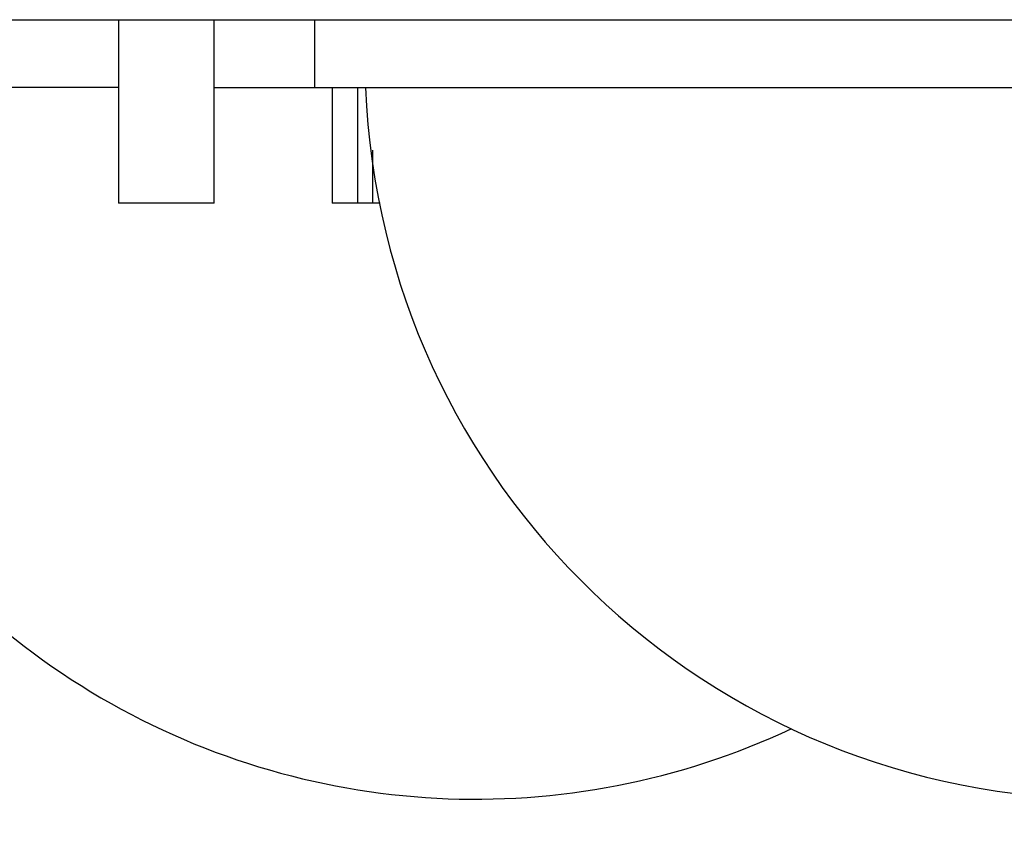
# Model space of a CAD drawing. Header units: inches. Extents: x 0 to 22, y 0 to 17.
# Tile 175 of 217: x 12.845 to 13.236, y 5.028 to 5.351. Entities that reach past the tile are written whole.
import ezdxf

# ---------------------------------------------------------------- set-up
doc = ezdxf.new("R2010")
doc.units = ezdxf.units.IN
doc.header["$LTSCALE"] = 1.21
doc.header["$MEASUREMENT"] = 0
doc.layers.get('0').update_dxf_attribs({"linetype": 'CONTINUOUS'})
doc.layers.add('02___PRT_ALL_AXES', color=7, linetype='CONTINUOUS')
doc.layers.add('DIMENSIONS', color=7, linetype='CONTINUOUS')
doc.styles.get("Standard").update_dxf_attribs({"font": 'txt', "width": 0.8})
doc.dimstyles.new('DIMSTYLE_1', dxfattribs={"dimtxt": 0.125, "dimasz": 0.18, "dimexe": 0.18, "dimexo": 0.0625, "dimgap": 0.09, "dimtad": 0, "dimtih": 1, "dimtoh": 1, "dimdec": 3, "dimzin": 4, "dimdsep": 46, "dimtxsty": 'STANDARD', "dimblk": '_FILLED', "dimblk1": '_FILLED', "dimblk2": '_FILLED', "dimcen": 0.09, "dimadec": 0, "dimazin": 0, "dimtp": 0.001, "dimtm": 0.001, "dimtfac": 1, "dimtdec": 3, "dimtofl": 0, "dimtmove": 0, "dimatfit": 3, "dimldrblk": '_FILLED', "dimfxl": 1, "dimtolj": 1, "dimtzin": 4, "dimarcsym": 0})

# ---------------------------------------------------------------- blocks, each defined once
blk = doc.blocks.new('*D22')
at = {"layer": 'DIMENSIONS', "color": 2, "linetype": 'CONTINUOUS'}
blk.add_line((13.6837993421, 5.28875), (13.6837993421, 4.60375), dxfattribs=at)
at = {"layer": 'DIMENSIONS', "color": 2, "linetype": 'CONTINUOUS', "insert": (13.6212993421, 4.54125), "char_height": 0.125, "width": 1.325, "attachment_point": 3, "rotation": 90, "line_spacing_factor": 0.9}
blk.add_mtext('8.000{\\Ftxt.shx;\\W1.000000;\\H0.125000; }[203.2]', dxfattribs=at)
blk = doc.blocks.new('_FILLED')
at = {"color": 0, "linetype": 'BYBLOCK'}
blk.add_solid([(0, 0), (-1, 0.1736111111), (-1, -0.1736111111)], dxfattribs=at)

msp = doc.modelspace()

# ---------------------------------------------------------------- linework, layer by layer
at = {"color": 7, "linetype": 'CONTINUOUS'}
for p, q in [((12.8837993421, 5.35125), (12.8837993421, 5.27825)), ((12.9217993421, 5.27825), (12.9217993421, 5.35125)), ((12.9687993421, 5.32425), (12.9687993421, 5.27825)), ((12.9787993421, 5.32425), (12.9787993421, 5.27825)), ((12.9217993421, 5.27825), (12.8837993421, 5.27825)), ((12.9847993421, 5.27825), (12.9687993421, 5.27825))]:
    msp.add_line(p, q, dxfattribs=at)
at = {"layer": '02___PRT_ALL_AXES', "color": 7, "linetype": 'CONTINUOUS'}
for p, q in [((11.0322915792, 5.35125), (13.6837993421, 5.35125)), ((12.9617993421, 5.35125), (12.9617993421, 5.32425)), ((12.8837993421, 5.32425), (12.8187993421, 5.32425)), ((12.9217993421, 5.32425), (13.5917983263, 5.32425)), ((12.9847993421, 5.2993527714), (12.9847993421, 5.27825)), ((12.987890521, 5.27825), (12.9847993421, 5.27825))]:
    msp.add_line(p, q, dxfattribs=at)
for centre, end in [((13.0257993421, 5.33625), 295.2155750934), ((13.2767993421, 5.33625), 357.6686809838)]:
    msp.add_arc(centre, 0.295, 182.3313190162, end, dxfattribs=at)

# ---------------------------------------------------------------- dimensions: what is measured, and where the dimension line sits
at = {"layer": 'DIMENSIONS', "color": 2, "linetype": 'CONTINUOUS'}
dim = msp.add_ordinate_dim(feature_location=(13.6837993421, 5.28875), offset=(0, -0.6850000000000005), dtype=1, origin=(5.6837993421, 5.35125), dimstyle='DIMSTYLE_1', dxfattribs=at)
dim.commit()
dim.dimension.update_dxf_attribs({"geometry": '*D22', "text_midpoint": (13.8182214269, 3.6105510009)})

doc.saveas('drawing.dxf')
